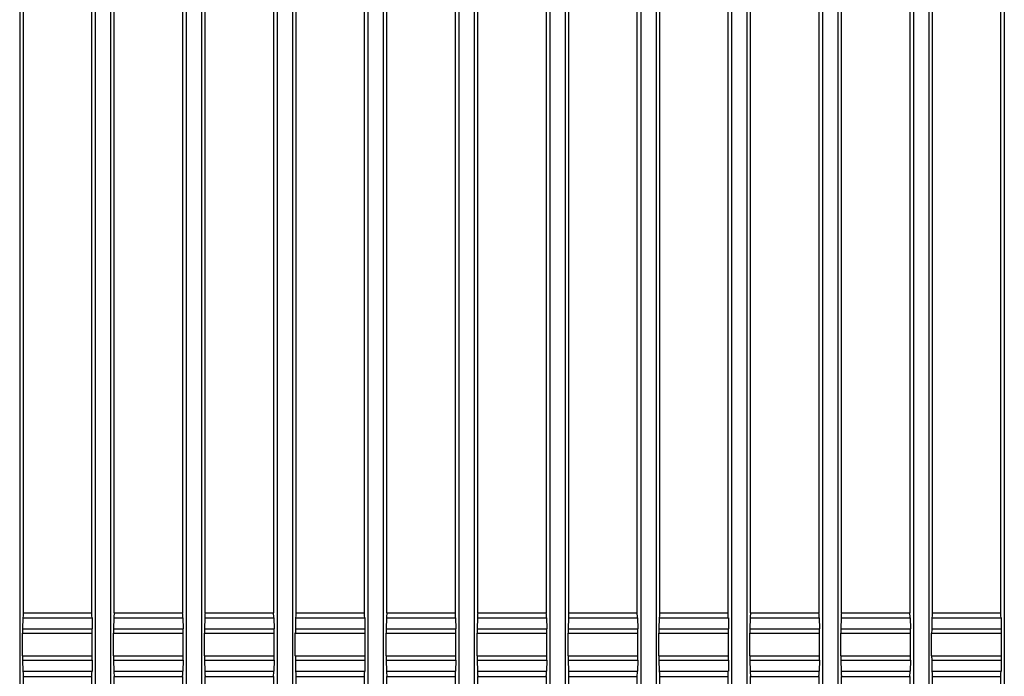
# Model space of a CAD drawing. Header units: millimetres. Extents: x 25 to 1935, y 715 to 2336.
# Tile 149 of 252: x 1343 to 1364, y 989 to 1004. Entities that reach past the tile are written whole.
import ezdxf

# ---------------------------------------------------------------- set-up
doc = ezdxf.new("R2010")
doc.units = ezdxf.units.MM
doc.header["$LTSCALE"] = 2
doc.layers.get('0').update_dxf_attribs({"color": 2})

msp = doc.modelspace()

# ---------------------------------------------------------------- linework, layer by layer
at = {"color": 2, "linetype": 'Continuous', "lineweight": 30}
for p, q in [((1342.597, 1009.204), (1342.597, 918.637)), ((1342.678, 990.62), (1342.678, 1009.204)), ((1344.178, 1009.204), (1344.178, 990.62)), ((1344.26, 1009.204), (1344.26, 918.637)), ((1344.597, 1009.204), (1344.597, 918.637)), ((1344.678, 990.62), (1344.678, 1009.204)), ((1346.178, 1009.204), (1346.178, 990.62)), ((1346.26, 1009.204), (1346.26, 918.637)), ((1346.597, 1009.204), (1346.597, 918.637)), ((1346.678, 990.62), (1346.678, 1009.204)), ((1348.178, 1009.204), (1348.178, 990.62)), ((1348.26, 1009.204), (1348.26, 918.637)), ((1348.597, 1009.204), (1348.597, 918.637)), ((1348.678, 990.62), (1348.678, 1009.204)), ((1350.178, 1009.204), (1350.178, 990.62)), ((1350.26, 1009.204), (1350.26, 918.637)), ((1350.597, 1009.204), (1350.597, 918.637)), ((1350.678, 990.62), (1350.678, 1009.204)), ((1352.178, 1009.204), (1352.178, 990.62)), ((1352.26, 1009.204), (1352.26, 918.637)), ((1352.597, 1009.204), (1352.597, 918.637)), ((1352.678, 990.62), (1352.678, 1009.204)), ((1354.178, 1009.204), (1354.178, 990.62)), ((1354.26, 1009.204), (1354.26, 918.637)), ((1354.597, 1009.204), (1354.597, 918.637)), ((1354.678, 990.62), (1354.678, 1009.204)), ((1356.178, 1009.204), (1356.178, 990.62)), ((1356.26, 1009.204), (1356.26, 918.637)), ((1356.597, 1009.204), (1356.597, 918.637)), ((1356.678, 990.62), (1356.678, 1009.204)), ((1358.178, 1009.204), (1358.178, 990.62)), ((1358.26, 1009.204), (1358.26, 918.637)), ((1358.597, 1009.204), (1358.597, 918.637)), ((1358.678, 990.62), (1358.678, 1009.204)), ((1360.178, 1009.204), (1360.178, 990.62)), ((1360.26, 1009.204), (1360.26, 918.637)), ((1360.597, 1009.204), (1360.597, 918.637)), ((1360.678, 990.62), (1360.678, 1009.204)), ((1362.178, 1009.204), (1362.178, 990.62)), ((1362.26, 1009.204), (1362.26, 918.637)), ((1362.597, 1009.204), (1362.597, 918.637)), ((1362.678, 990.62), (1362.678, 1009.204)), ((1364.178, 1009.204), (1364.178, 990.62)), ((1364.26, 1009.204), (1364.26, 918.637)), ((1342.668, 990.51), (1342.662, 990.263)), ((1342.668, 990.51), (1344.188, 990.51)), ((1342.677, 990.62), (1344.179, 990.62)), ((1344.188, 990.51), (1344.194, 990.263)), ((1344.668, 990.51), (1344.662, 990.263)), ((1344.668, 990.51), (1346.188, 990.51)), ((1344.677, 990.62), (1346.179, 990.62)), ((1346.188, 990.51), (1346.194, 990.263)), ((1346.668, 990.51), (1346.662, 990.263)), ((1346.668, 990.51), (1348.188, 990.51)), ((1346.677, 990.62), (1348.179, 990.62)), ((1348.188, 990.51), (1348.194, 990.263)), ((1348.668, 990.51), (1348.662, 990.263)), ((1348.668, 990.51), (1350.188, 990.51)), ((1348.677, 990.62), (1350.179, 990.62)), ((1350.188, 990.51), (1350.194, 990.263)), ((1350.668, 990.51), (1350.662, 990.263)), ((1350.668, 990.51), (1352.188, 990.51)), ((1350.677, 990.62), (1352.179, 990.62)), ((1352.188, 990.51), (1352.194, 990.263)), ((1352.668, 990.51), (1352.662, 990.263)), ((1352.668, 990.51), (1354.188, 990.51)), ((1352.677, 990.62), (1354.179, 990.62)), ((1354.188, 990.51), (1354.194, 990.263)), ((1354.668, 990.51), (1354.662, 990.263)), ((1354.668, 990.51), (1356.188, 990.51)), ((1354.677, 990.62), (1356.179, 990.62)), ((1356.188, 990.51), (1356.194, 990.263)), ((1356.668, 990.51), (1356.662, 990.263)), ((1356.668, 990.51), (1358.188, 990.51)), ((1356.677, 990.62), (1358.179, 990.62)), ((1358.188, 990.51), (1358.194, 990.263)), ((1358.668, 990.51), (1358.662, 990.263)), ((1358.668, 990.51), (1360.188, 990.51)), ((1358.677, 990.62), (1360.179, 990.62)), ((1360.188, 990.51), (1360.194, 990.263)), ((1360.668, 990.51), (1360.662, 990.263)), ((1360.668, 990.51), (1362.188, 990.51)), ((1360.677, 990.62), (1362.179, 990.62)), ((1362.188, 990.51), (1362.194, 990.263)), ((1362.668, 990.51), (1362.662, 990.263)), ((1362.668, 990.51), (1364.188, 990.51)), ((1362.677, 990.62), (1364.179, 990.62)), ((1364.188, 990.51), (1364.194, 990.263)), ((1342.662, 990.263), (1344.194, 990.263)), ((1344.662, 990.263), (1346.194, 990.263)), ((1346.662, 990.263), (1348.194, 990.263)), ((1348.662, 990.263), (1350.194, 990.263)), ((1350.662, 990.263), (1352.194, 990.263)), ((1352.662, 990.263), (1354.194, 990.263)), ((1354.662, 990.263), (1356.194, 990.263)), ((1356.662, 990.263), (1358.194, 990.263)), ((1358.662, 990.263), (1360.194, 990.263)), ((1360.662, 990.263), (1362.194, 990.263)), ((1362.662, 990.263), (1364.194, 990.263)), ((1342.661, 989.668), (1342.661, 990.173)), ((1342.661, 990.173), (1344.195, 990.173)), ((1344.195, 989.668), (1344.195, 990.173)), ((1344.661, 989.668), (1344.661, 990.173)), ((1344.661, 990.173), (1346.195, 990.173)), ((1346.195, 989.668), (1346.195, 990.173)), ((1346.661, 989.668), (1346.661, 990.173)), ((1346.661, 990.173), (1348.195, 990.173)), ((1348.195, 989.668), (1348.195, 990.173)), ((1348.661, 989.668), (1348.661, 990.173)), ((1348.661, 990.173), (1350.195, 990.173)), ((1350.195, 989.668), (1350.195, 990.173)), ((1350.661, 989.668), (1350.661, 990.173)), ((1350.661, 990.173), (1352.195, 990.173)), ((1352.195, 989.668), (1352.195, 990.173)), ((1352.661, 989.668), (1352.661, 990.173)), ((1352.661, 990.173), (1354.195, 990.173)), ((1354.195, 989.668), (1354.195, 990.173)), ((1354.661, 989.668), (1354.661, 990.173)), ((1354.661, 990.173), (1356.195, 990.173)), ((1356.195, 989.668), (1356.195, 990.173)), ((1356.661, 989.668), (1356.661, 990.173)), ((1356.661, 990.173), (1358.195, 990.173)), ((1358.195, 989.668), (1358.195, 990.173)), ((1358.661, 989.668), (1358.661, 990.173)), ((1358.661, 990.173), (1360.195, 990.173)), ((1360.195, 989.668), (1360.195, 990.173)), ((1360.661, 989.668), (1360.661, 990.173)), ((1360.661, 990.173), (1362.195, 990.173)), ((1362.195, 989.668), (1362.195, 990.173)), ((1362.661, 989.668), (1362.661, 990.173)), ((1362.661, 990.173), (1364.195, 990.173)), ((1364.195, 989.668), (1364.195, 990.173)), ((1342.661, 989.668), (1344.195, 989.668)), ((1342.662, 989.578), (1342.668, 989.331)), ((1342.662, 989.578), (1344.194, 989.578)), ((1344.194, 989.578), (1344.188, 989.331)), ((1344.661, 989.668), (1346.195, 989.668)), ((1344.662, 989.578), (1344.668, 989.331)), ((1344.662, 989.578), (1346.194, 989.578)), ((1346.194, 989.578), (1346.188, 989.331)), ((1346.661, 989.668), (1348.195, 989.668)), ((1346.662, 989.578), (1346.668, 989.331)), ((1346.662, 989.578), (1348.194, 989.578)), ((1348.194, 989.578), (1348.188, 989.331)), ((1348.661, 989.668), (1350.195, 989.668)), ((1348.662, 989.578), (1348.668, 989.331)), ((1348.662, 989.578), (1350.194, 989.578)), ((1350.194, 989.578), (1350.188, 989.331)), ((1350.661, 989.668), (1352.195, 989.668)), ((1350.662, 989.578), (1350.668, 989.331)), ((1350.662, 989.578), (1352.194, 989.578)), ((1352.194, 989.578), (1352.188, 989.331)), ((1352.661, 989.668), (1354.195, 989.668)), ((1352.662, 989.578), (1352.668, 989.331)), ((1352.662, 989.578), (1354.194, 989.578)), ((1354.194, 989.578), (1354.188, 989.331)), ((1354.661, 989.668), (1356.195, 989.668)), ((1354.662, 989.578), (1354.668, 989.331)), ((1354.662, 989.578), (1356.194, 989.578)), ((1356.194, 989.578), (1356.188, 989.331)), ((1356.661, 989.668), (1358.195, 989.668)), ((1356.662, 989.578), (1356.668, 989.331)), ((1356.662, 989.578), (1358.194, 989.578)), ((1358.194, 989.578), (1358.188, 989.331)), ((1358.661, 989.668), (1360.195, 989.668)), ((1358.662, 989.578), (1358.668, 989.331)), ((1358.662, 989.578), (1360.194, 989.578)), ((1360.194, 989.578), (1360.188, 989.331)), ((1360.661, 989.668), (1362.195, 989.668)), ((1360.662, 989.578), (1360.668, 989.331)), ((1360.662, 989.578), (1362.194, 989.578)), ((1362.194, 989.578), (1362.188, 989.331)), ((1362.661, 989.668), (1364.195, 989.668)), ((1362.662, 989.578), (1362.668, 989.331)), ((1362.662, 989.578), (1364.194, 989.578)), ((1364.194, 989.578), (1364.188, 989.331)), ((1342.668, 989.331), (1344.188, 989.331)), ((1342.677, 989.22), (1344.179, 989.22)), ((1342.678, 964.62), (1342.678, 989.22)), ((1344.178, 989.22), (1344.178, 964.62)), ((1344.668, 989.331), (1346.188, 989.331)), ((1344.677, 989.22), (1346.179, 989.22)), ((1344.678, 964.62), (1344.678, 989.22)), ((1346.178, 989.22), (1346.178, 964.62)), ((1346.668, 989.331), (1348.188, 989.331)), ((1346.677, 989.22), (1348.179, 989.22)), ((1346.678, 964.62), (1346.678, 989.22)), ((1348.178, 989.22), (1348.178, 964.62)), ((1348.668, 989.331), (1350.188, 989.331)), ((1348.677, 989.22), (1350.179, 989.22)), ((1348.678, 964.62), (1348.678, 989.22)), ((1350.178, 989.22), (1350.178, 964.62)), ((1350.668, 989.331), (1352.188, 989.331)), ((1350.677, 989.22), (1352.179, 989.22)), ((1350.678, 964.62), (1350.678, 989.22)), ((1352.178, 989.22), (1352.178, 964.62)), ((1352.668, 989.331), (1354.188, 989.331)), ((1352.677, 989.22), (1354.179, 989.22)), ((1352.678, 964.62), (1352.678, 989.22)), ((1354.178, 989.22), (1354.178, 964.62)), ((1354.668, 989.331), (1356.188, 989.331)), ((1354.677, 989.22), (1356.179, 989.22)), ((1354.678, 964.62), (1354.678, 989.22)), ((1356.178, 989.22), (1356.178, 964.62)), ((1356.668, 989.331), (1358.188, 989.331)), ((1356.677, 989.22), (1358.179, 989.22)), ((1356.678, 964.62), (1356.678, 989.22)), ((1358.178, 989.22), (1358.178, 964.62)), ((1358.668, 989.331), (1360.188, 989.331)), ((1358.677, 989.22), (1360.179, 989.22)), ((1358.678, 964.62), (1358.678, 989.22)), ((1360.178, 989.22), (1360.178, 964.62)), ((1360.668, 989.331), (1362.188, 989.331)), ((1360.677, 989.22), (1362.179, 989.22)), ((1360.678, 964.62), (1360.678, 989.22)), ((1362.178, 989.22), (1362.178, 964.62)), ((1362.668, 989.331), (1364.188, 989.331)), ((1362.677, 989.22), (1364.179, 989.22)), ((1362.678, 964.62), (1362.678, 989.22)), ((1364.178, 989.22), (1364.178, 964.62))]:
    msp.add_line(p, q, dxfattribs=at)
for centre, start_param, end_param in [((1342.677, 990.42), 0, 1.107149), ((1344.179, 990.42), 5.176037, 6.283185), ((1344.677, 990.42), 0, 1.107149), ((1346.179, 990.42), 5.176037, 6.283185), ((1346.677, 990.42), 0, 1.107149), ((1348.179, 990.42), 5.176037, 6.283185), ((1348.677, 990.42), 0, 1.107149), ((1350.179, 990.42), 5.176037, 6.283185), ((1350.677, 990.42), 0, 1.107149), ((1352.179, 990.42), 5.176037, 6.283185), ((1352.677, 990.42), 0, 1.107149), ((1354.179, 990.42), 5.176037, 6.283185), ((1354.677, 990.42), 0, 1.107149), ((1356.179, 990.42), 5.176037, 6.283185), ((1356.677, 990.42), 0, 1.107149), ((1358.179, 990.42), 5.176037, 6.283185), ((1358.677, 990.42), 0, 1.107149), ((1360.179, 990.42), 5.176037, 6.283185), ((1360.677, 990.42), 0, 1.107149), ((1362.179, 990.42), 5.176037, 6.283185), ((1362.677, 990.42), 0, 1.107149), ((1364.179, 990.42), 5.176037, 6.283185), ((1342.671, 990.173), 1.107149, 1.570796), ((1344.185, 990.173), 4.712389, 5.176037), ((1344.671, 990.173), 1.107149, 1.570796), ((1346.185, 990.173), 4.712389, 5.176037), ((1346.671, 990.173), 1.107149, 1.570796), ((1348.185, 990.173), 4.712389, 5.176037), ((1348.671, 990.173), 1.107149, 1.570796), ((1350.185, 990.173), 4.712389, 5.176037), ((1350.671, 990.173), 1.107149, 1.570796), ((1352.185, 990.173), 4.712389, 5.176037), ((1352.671, 990.173), 1.107149, 1.570796), ((1354.185, 990.173), 4.712389, 5.176037), ((1354.671, 990.173), 1.107149, 1.570796), ((1356.185, 990.173), 4.712389, 5.176037), ((1356.671, 990.173), 1.107149, 1.570796), ((1358.185, 990.173), 4.712389, 5.176037), ((1358.671, 990.173), 1.107149, 1.570796), ((1360.185, 990.173), 4.712389, 5.176037), ((1360.671, 990.173), 1.107149, 1.570796), ((1362.185, 990.173), 4.712389, 5.176037), ((1362.671, 990.173), 1.107149, 1.570796), ((1364.185, 990.173), 4.712389, 5.176037), ((1342.671, 989.668), 1.570796, 2.034444), ((1344.185, 989.668), 4.248741, 4.712389), ((1344.671, 989.668), 1.570796, 2.034444), ((1346.185, 989.668), 4.248741, 4.712389), ((1346.671, 989.668), 1.570796, 2.034444), ((1348.185, 989.668), 4.248741, 4.712389), ((1348.671, 989.668), 1.570796, 2.034444), ((1350.185, 989.668), 4.248741, 4.712389), ((1350.671, 989.668), 1.570796, 2.034444), ((1352.185, 989.668), 4.248741, 4.712389), ((1352.671, 989.668), 1.570796, 2.034444), ((1354.185, 989.668), 4.248741, 4.712389), ((1354.671, 989.668), 1.570796, 2.034444), ((1356.185, 989.668), 4.248741, 4.712389), ((1356.671, 989.668), 1.570796, 2.034444), ((1358.185, 989.668), 4.248741, 4.712389), ((1358.671, 989.668), 1.570796, 2.034444), ((1360.185, 989.668), 4.248741, 4.712389), ((1360.671, 989.668), 1.570796, 2.034444), ((1362.185, 989.668), 4.248741, 4.712389), ((1362.671, 989.668), 1.570796, 2.034444), ((1364.185, 989.668), 4.248741, 4.712389), ((1342.677, 989.42), 2.034444, 3.141593), ((1344.179, 989.42), 3.141593, 4.248741), ((1344.677, 989.42), 2.034444, 3.141593), ((1346.179, 989.42), 3.141593, 4.248741), ((1346.677, 989.42), 2.034444, 3.141593), ((1348.179, 989.42), 3.141593, 4.248741), ((1348.677, 989.42), 2.034444, 3.141593), ((1350.179, 989.42), 3.141593, 4.248741), ((1350.677, 989.42), 2.034444, 3.141593), ((1352.179, 989.42), 3.141593, 4.248741), ((1352.677, 989.42), 2.034444, 3.141593), ((1354.179, 989.42), 3.141593, 4.248741), ((1354.677, 989.42), 2.034444, 3.141593), ((1356.179, 989.42), 3.141593, 4.248741), ((1356.677, 989.42), 2.034444, 3.141593), ((1358.179, 989.42), 3.141593, 4.248741), ((1358.677, 989.42), 2.034444, 3.141593), ((1360.179, 989.42), 3.141593, 4.248741), ((1360.677, 989.42), 2.034444, 3.141593), ((1362.179, 989.42), 3.141593, 4.248741), ((1362.677, 989.42), 2.034444, 3.141593), ((1364.179, 989.42), 3.141593, 4.248741)]:
    msp.add_ellipse(centre, major_axis=(0, 0.2), ratio=0.048908, start_param=start_param, end_param=end_param, dxfattribs=at)

doc.saveas('drawing.dxf')
